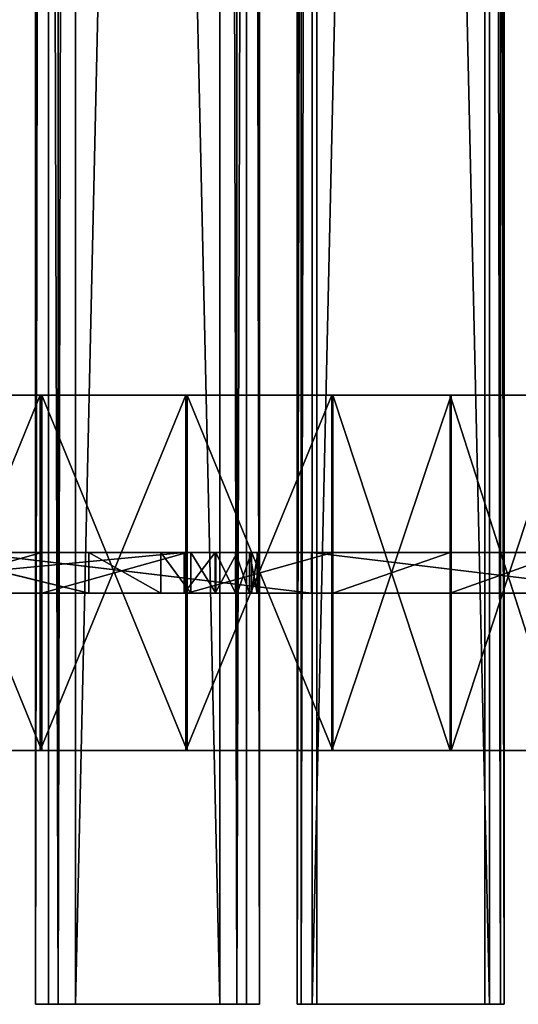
# Model space of a CAD drawing. Extents: x -1687 to 817, y -668 to 832.
# Tile 132 of 182: x 621 to 719, y -668 to -474. Entities that reach past the tile are written whole.
import ezdxf

# ---------------------------------------------------------------- set-up
doc = ezdxf.new("R2010")
doc.units = 0
doc.header["$LTSCALE"] = 25.4
doc.layers.get('0').update_dxf_attribs({"color": 13, "linetype": 'CONTINUOUS'})
doc.layers.add('STEEL', color=54, linetype='CONTINUOUS')
doc.layers.add('WOOD', color=253, linetype='CONTINUOUS')

# ---------------------------------------------------------------- blocks, each defined once
blk = doc.blocks.new('L006_07-00_001_DOMY_LNA_OB')
at = {"color": 0}
for p, q in [((0, 37), (0, 40, -3)), ((0, 40, -3), (0, 40, -37)), ((0, 40, -37), (0, 37, -40)), ((1500, 40, -37), (0, 40, -37)), ((0, 40, -3), (0, 40, -37)), ((0, 40, -3), (1500, 40, -3)), ((0, 40, -37), (0, 37, -40)), ((1500, 40, -37), (0, 40, -37)), ((0, 37), (0, 40, -3)), ((0, 40, -3), (1500, 40, -3)), ((0, 37, -40), (0, 3, -40)), ((0, 3), (0, 37)), ((0, 3), (0, 37)), ((1500, 37), (0, 37)), ((0, 37, -40), (0, 3, -40)), ((0, 37, -40), (1500, 37, -40)), ((0, 37, -40), (1500, 37, -40)), ((1500, 37), (0, 37)), ((0, 3, -40), (0, 0, -37)), ((0, 0, -3), (0, 3)), ((0, 3), (1500, 3)), ((1500, 3, -40), (0, 3, -40)), ((0, 3, -40), (0, 0, -37)), ((1500, 3, -40), (0, 3, -40)), ((0, 0, -3), (0, 3)), ((0, 3), (1500, 3)), ((0, 0, -37), (0, 0, -3)), ((0, 0, -37), (0, 0, -3)), ((0, 0, -37), (1500, 0, -37)), ((1500, 0, -3), (0, 0, -3)), ((0, 0, -37), (1500, 0, -37)), ((1500, 0, -3), (0, 0, -3))]:
    blk.add_line(p, q, dxfattribs=at)
at = {"color": 7}
mesh = blk.add_polyface(dxfattribs=at)
corners = [(0, 3), (0, 0, -37), (0, 0, -3), (0, 3, -40), (0, 37), (0, 37, -40), (0, 40, -3), (0, 40, -37)]
mesh.append_faces([[corners[k] for k in face] for face in [(0, 1, 2), (5, 6, 7)]], dxfattribs={"vtx0": -1, "color": 7})
mesh.append_faces([[corners[k] for k in face] for face in [(1, 0, 3), (3, 4, 5)]], dxfattribs={"vtx0": -1, "vtx1": -1, "color": 7})
mesh.append_faces([[corners[k] for k in face] for face in [(3, 0, 4), (5, 4, 6)]], dxfattribs={"vtx0": -1, "vtx2": -1, "color": 7})
mesh = blk.add_polyface(dxfattribs=at)
corners = [(0, 40, -3), (1500, 40, -37), (0, 40, -37), (1500, 40, -3)]
mesh.append_faces([[corners[k] for k in face] for face in [(0, 1, 2), (1, 0, 3)]], dxfattribs={"vtx0": -1, "color": 7})
mesh = blk.add_polyface(dxfattribs=at)
corners = [(1500, 40, -37), (0, 37, -40), (0, 40, -37), (1500, 37, -40)]
mesh.append_faces([[corners[k] for k in face] for face in [(0, 1, 2), (1, 0, 3)]], dxfattribs={"vtx0": -1, "color": 7})
mesh = blk.add_polyface(dxfattribs=at)
corners = [(0, 37), (1500, 40, -3), (0, 40, -3), (1500, 37)]
mesh.append_faces([[corners[k] for k in face] for face in [(0, 1, 2), (1, 0, 3)]], dxfattribs={"vtx0": -1, "color": 7})
mesh = blk.add_polyface(dxfattribs=at)
corners = [(1500, 3), (0, 37), (0, 3), (1500, 37)]
mesh.append_faces([[corners[k] for k in face] for face in [(0, 1, 2), (1, 0, 3)]], dxfattribs={"vtx0": -1, "color": 7})
mesh = blk.add_polyface(dxfattribs=at)
corners = [(1500, 37, -40), (0, 3, -40), (0, 37, -40), (1500, 3, -40)]
mesh.append_faces([[corners[k] for k in face] for face in [(0, 1, 2), (1, 0, 3)]], dxfattribs={"vtx0": -1, "color": 7})
mesh = blk.add_polyface(dxfattribs=at)
corners = [(1500, 0, -37), (0, 3, -40), (1500, 3, -40), (0, 0, -37)]
mesh.append_faces([[corners[k] for k in face] for face in [(0, 1, 2), (1, 0, 3)]], dxfattribs={"vtx0": -1, "color": 7})
mesh = blk.add_polyface(dxfattribs=at)
corners = [(1500, 0, -3), (0, 3), (0, 0, -3), (1500, 3)]
mesh.append_faces([[corners[k] for k in face] for face in [(0, 1, 2), (1, 0, 3)]], dxfattribs={"vtx0": -1, "color": 7})
mesh = blk.add_polyface(dxfattribs=at)
corners = [(1500, 0, -3), (0, 0, -37), (1500, 0, -37), (0, 0, -3)]
mesh.append_faces([[corners[k] for k in face] for face in [(0, 1, 2), (1, 0, 3)]], dxfattribs={"vtx0": -1, "color": 7})
blk = doc.blocks.new('LUSTROL006_05-01_000_DOMY_')
at = {"color": 0}
for p, q in [((529.32, 388.18, 34), (558.06, 391.53, -36)), ((558.06, 391.53, -36), (529.32, 388.18, -36)), ((529.32, 388.18, 34), (558.06, 391.53, -36)), ((529.32, 388.18, 34), (558.06, 391.53, 34)), ((558.06, 391.53, -36), (529.32, 388.18, -36)), ((529.32, 388.18, 34), (558.06, 391.53, 34)), ((558.06, 391.53, -36), (558.06, 391.53, 34)), ((558.06, 391.53, 34), (581.61, 391.31, -36)), ((581.61, 391.31, -36), (558.06, 391.53, -36)), ((558.06, 391.53, 34), (581.61, 391.31, -36)), ((558.06, 391.53, 34), (581.61, 391.31, 34)), ((558.06, 391.53, -36), (558.06, 391.53, 34)), ((558.06, 391.53, -36), (558.27, 389.54, -36)), ((558.27, 389.54, 34), (558.06, 391.53, 34)), ((558.06, 391.53, -36), (558.27, 389.54, -36)), ((581.61, 391.31, -36), (558.06, 391.53, -36)), ((558.27, 389.54, 34), (558.06, 391.53, 34)), ((558.06, 391.53, 34), (581.61, 391.31, 34)), ((581.61, 391.31, 34), (581.61, 391.31, -36)), ((581.61, 391.31, 34), (581.61, 391.31, -36)), ((581.61, 391.31, 34), (604.5, 385.77, -36)), ((604.5, 385.77, -36), (581.61, 391.31, -36)), ((581.61, 391.31, 34), (604.5, 385.77, -36)), ((581.61, 391.31, 34), (604.5, 385.77, 34)), ((604.5, 385.77, -36), (581.61, 391.31, -36)), ((581.61, 391.31, 34), (604.5, 385.77, 34)), ((500.66, 384.19, 34), (529.32, 388.18, -36)), ((529.32, 388.18, -36), (500.66, 384.19, -36)), ((500.66, 384.19, 34), (529.32, 388.18, -36)), ((500.66, 384.19, 34), (529.32, 388.18, 34)), ((529.32, 388.18, -36), (500.66, 384.19, -36)), ((500.66, 384.19, 34), (529.32, 388.18, 34)), ((529.32, 388.18, 34), (529.32, 388.18, -36)), ((529.32, 388.18, 34), (529.32, 388.18, -36)), ((529.57, 386.2, -5), (558.27, 389.54, -5)), ((558.27, 389.54, 3), (529.57, 386.2, 3)), ((558.27, 389.54, -5), (529.57, 386.2, 3)), ((558.27, 389.54, 3), (529.57, 386.2, 3)), ((558.27, 389.54, -5), (529.57, 386.2, 3)), ((529.57, 386.2, -5), (558.27, 389.54, -5)), ((529.57, 386.2, -36), (558.27, 389.54, 34)), ((558.27, 389.54, 34), (529.57, 386.2, 34)), ((529.57, 386.2, -36), (558.27, 389.54, 34)), ((529.57, 386.2, -36), (558.27, 389.54, -36)), ((529.57, 386.2, -36), (558.27, 389.54, -36)), ((558.27, 389.54, 34), (529.57, 386.2, 34)), ((558.27, 389.54, -5), (581.36, 389.32, -5)), ((581.36, 389.32, 3), (558.27, 389.54, 3)), ((558.27, 389.54, 3), (558.27, 389.54, -5)), ((581.36, 389.32, -5), (558.27, 389.54, 3)), ((581.36, 389.32, 3), (558.27, 389.54, 3)), ((581.36, 389.32, -5), (558.27, 389.54, 3)), ((558.27, 389.54, -5), (581.36, 389.32, -5)), ((558.27, 389.54, 3), (558.27, 389.54, -5)), ((558.27, 389.54, -36), (558.27, 389.54, 34)), ((581.36, 389.32, 34), (558.27, 389.54, -36)), ((558.27, 389.54, -36), (581.36, 389.32, -36)), ((581.36, 389.32, 34), (558.27, 389.54, -36)), ((581.36, 389.32, 34), (558.27, 389.54, 34)), ((558.27, 389.54, -36), (558.27, 389.54, 34)), ((558.27, 389.54, -36), (581.36, 389.32, -36)), ((581.36, 389.32, 34), (558.27, 389.54, 34)), ((581.36, 389.32, -5), (603.81, 383.89, -5)), ((603.81, 383.89, 3), (581.36, 389.32, 3)), ((603.81, 383.89, -5), (581.36, 389.32, 3)), ((603.81, 383.89, 3), (581.36, 389.32, 3)), ((603.81, 383.89, -5), (581.36, 389.32, 3)), ((581.36, 389.32, -5), (603.81, 383.89, -5)), ((581.36, 389.32, -5), (581.36, 389.32, 3)), ((581.36, 389.32, -5), (581.36, 389.32, 3)), ((603.81, 383.89, 34), (581.36, 389.32, -36)), ((581.36, 389.32, -36), (603.81, 383.89, -36)), ((603.81, 383.89, 34), (581.36, 389.32, -36)), ((603.81, 383.89, 34), (581.36, 389.32, 34)), ((581.36, 389.32, 34), (581.36, 389.32, -36)), ((581.36, 389.32, 34), (581.36, 389.32, -36)), ((581.36, 389.32, -36), (603.81, 383.89, -36)), ((603.81, 383.89, 34), (581.36, 389.32, 34)), ((500.96, 382.21, -5), (529.57, 386.2, -5)), ((529.57, 386.2, 3), (500.96, 382.21, 3)), ((529.57, 386.2, -5), (500.96, 382.21, 3)), ((529.57, 386.2, 3), (500.96, 382.21, 3)), ((529.57, 386.2, -5), (500.96, 382.21, 3)), ((500.96, 382.21, -5), (529.57, 386.2, -5)), ((500.96, 382.21, -36), (529.57, 386.2, 34)), ((529.57, 386.2, 34), (500.96, 382.21, 34)), ((500.96, 382.21, -36), (529.57, 386.2, 34)), ((500.96, 382.21, -36), (529.57, 386.2, -36)), ((500.96, 382.21, -36), (529.57, 386.2, -36)), ((529.57, 386.2, 34), (500.96, 382.21, 34)), ((529.57, 386.2, -5), (529.57, 386.2, 3)), ((529.57, 386.2, -5), (529.57, 386.2, 3)), ((529.57, 386.2, -36), (529.57, 386.2, 34)), ((529.57, 386.2, -36), (529.57, 386.2, 34)), ((472.1, 379.54, 34), (500.66, 384.19, -36)), ((500.66, 384.19, -36), (472.1, 379.54, -36)), ((472.1, 379.54, 34), (500.66, 384.19, -36)), ((472.1, 379.54, 34), (500.66, 384.19, 34)), ((500.66, 384.19, -36), (472.1, 379.54, -36)), ((472.1, 379.54, 34), (500.66, 384.19, 34)), ((500.66, 384.19, 34), (500.66, 384.19, -36)), ((500.66, 384.19, 34), (500.66, 384.19, -36)), ((472.44, 377.57, -5), (500.96, 382.21, -5)), ((500.96, 382.21, 3), (472.44, 377.57, 3)), ((500.96, 382.21, -5), (472.44, 377.57, 3)), ((500.96, 382.21, 3), (472.44, 377.57, 3)), ((500.96, 382.21, -5), (472.44, 377.57, 3)), ((472.44, 377.57, -5), (500.96, 382.21, -5)), ((472.44, 377.57, -36), (500.96, 382.21, 34)), ((500.96, 382.21, 34), (472.44, 377.57, 34)), ((472.44, 377.57, -36), (500.96, 382.21, 34)), ((472.44, 377.57, -36), (500.96, 382.21, -36)), ((472.44, 377.57, -36), (500.96, 382.21, -36)), ((500.96, 382.21, 34), (472.44, 377.57, 34)), ((500.96, 382.21, -5), (500.96, 382.21, 3)), ((500.96, 382.21, -5), (500.96, 382.21, 3)), ((500.96, 382.21, -36), (500.96, 382.21, 34)), ((500.96, 382.21, -36), (500.96, 382.21, 34)), ((554.08, 270.39, -5), (486.55, 283.31, -5)), ((486.55, 283.31, 3), (554.08, 270.39, 3)), ((554.08, 270.39, 3), (486.55, 283.31, -5)), ((554.08, 270.39, -5), (486.55, 283.31, -5)), ((554.08, 270.39, 3), (486.55, 283.31, -5)), ((486.55, 283.31, 3), (554.08, 270.39, 3)), ((620.43, 252.41, -5), (554.08, 270.39, -5)), ((554.08, 270.39, 3), (620.43, 252.41, 3)), ((620.43, 252.41, 3), (554.08, 270.39, -5)), ((620.43, 252.41, -5), (554.08, 270.39, -5)), ((620.43, 252.41, 3), (554.08, 270.39, -5)), ((554.08, 270.39, 3), (620.43, 252.41, 3)), ((554.08, 270.39, 3), (554.08, 270.39, -5)), ((554.08, 270.39, 3), (554.08, 270.39, -5)), ((510.23, 190.14, -5), (477.73, 198.95, -5)), ((477.73, 198.95, -5), (510.23, 190.14, 3)), ((477.73, 198.95, -5), (510.23, 190.14, 3)), ((477.73, 198.95, 3), (510.23, 190.14, 3)), ((510.23, 190.14, -5), (477.73, 198.95, -5)), ((477.73, 198.95, 3), (510.23, 190.14, 3)), ((524.39, 184.3, -5), (510.23, 190.14, -5)), ((510.23, 190.14, -5), (524.39, 184.3, 3)), ((510.23, 190.14, -5), (524.39, 184.3, 3)), ((510.23, 190.14, -5), (510.23, 190.14, 3)), ((510.23, 190.14, 3), (524.39, 184.3, 3)), ((510.23, 190.14, -5), (510.23, 190.14, 3)), ((524.39, 184.3, -5), (510.23, 190.14, -5)), ((510.23, 190.14, 3), (524.39, 184.3, 3)), ((530.31, 180.69, -5), (524.39, 184.3, -5)), ((524.39, 184.3, -5), (530.31, 180.69, 3)), ((524.39, 184.3, -5), (530.31, 180.69, 3)), ((524.39, 184.3, -5), (524.39, 184.3, 3)), ((524.39, 184.3, 3), (530.31, 180.69, 3)), ((524.39, 184.3, -5), (524.39, 184.3, 3)), ((530.31, 180.69, -5), (524.39, 184.3, -5)), ((524.39, 184.3, 3), (530.31, 180.69, 3)), ((535.26, 176.51, -5), (530.31, 180.69, -5)), ((530.31, 180.69, -5), (535.26, 176.51, 3)), ((530.31, 180.69, -5), (535.26, 176.51, 3)), ((530.31, 180.69, -5), (530.31, 180.69, 3)), ((530.31, 180.69, 3), (535.26, 176.51, 3)), ((530.31, 180.69, -5), (530.31, 180.69, 3)), ((535.26, 176.51, -5), (530.31, 180.69, -5)), ((530.31, 180.69, 3), (535.26, 176.51, 3)), ((539.14, 171.75, -5), (535.26, 176.51, -5)), ((535.26, 176.51, -5), (539.14, 171.75, 3)), ((535.26, 176.51, -5), (539.14, 171.75, 3)), ((535.26, 176.51, -5), (535.26, 176.51, 3)), ((535.26, 176.51, 3), (539.14, 171.75, 3)), ((535.26, 176.51, -5), (535.26, 176.51, 3)), ((539.14, 171.75, -5), (535.26, 176.51, -5)), ((535.26, 176.51, 3), (539.14, 171.75, 3)), ((541.87, 166.37, -5), (539.14, 171.75, -5)), ((539.14, 171.75, -5), (541.87, 166.37, 3)), ((539.14, 171.75, -5), (541.87, 166.37, 3)), ((539.14, 171.75, -5), (539.14, 171.75, 3)), ((539.14, 171.75, 3), (541.87, 166.37, 3)), ((539.14, 171.75, -5), (539.14, 171.75, 3)), ((541.87, 166.37, -5), (539.14, 171.75, -5)), ((539.14, 171.75, 3), (541.87, 166.37, 3)), ((543.36, 160.37, -5), (541.87, 166.37, -5)), ((541.87, 166.37, -5), (543.36, 160.37, 3)), ((541.87, 166.37, -5), (543.36, 160.37, 3)), ((541.87, 166.37, -5), (541.87, 166.37, 3)), ((541.87, 166.37, 3), (543.36, 160.37, 3)), ((541.87, 166.37, -5), (541.87, 166.37, 3)), ((543.36, 160.37, -5), (541.87, 166.37, -5)), ((541.87, 166.37, 3), (543.36, 160.37, 3)), ((543.52, 153.71, -5), (543.36, 160.37, -5)), ((543.36, 160.37, -5), (543.52, 153.71, 3)), ((543.36, 160.37, -5), (543.52, 153.71, 3)), ((543.36, 160.37, -5), (543.36, 160.37, 3)), ((543.36, 160.37, 3), (543.52, 153.71, 3)), ((543.36, 160.37, -5), (543.36, 160.37, 3)), ((543.52, 153.71, -5), (543.36, 160.37, -5)), ((543.36, 160.37, 3), (543.52, 153.71, 3)), ((542.25, 146.36, -5), (543.52, 153.71, -5)), ((543.52, 153.71, -5), (542.25, 146.36, 3)), ((543.52, 153.71, -5), (542.25, 146.36, 3)), ((543.52, 153.71, 3), (542.25, 146.36, 3)), ((542.25, 146.36, -5), (543.52, 153.71, -5)), ((543.52, 153.71, 3), (542.25, 146.36, 3)), ((543.52, 153.71, -5), (543.52, 153.71, 3)), ((543.52, 153.71, -5), (543.52, 153.71, 3)), ((539.47, 138.31, -5), (542.25, 146.36, -5)), ((542.25, 146.36, -5), (539.47, 138.31, 3)), ((542.25, 146.36, -5), (539.47, 138.31, 3)), ((542.25, 146.36, 3), (539.47, 138.31, 3)), ((539.47, 138.31, -5), (542.25, 146.36, -5)), ((542.25, 146.36, 3), (539.47, 138.31, 3)), ((542.25, 146.36, -5), (542.25, 146.36, 3)), ((542.25, 146.36, -5), (542.25, 146.36, 3)), ((535.09, 129.53, -5), (539.47, 138.31, -5)), ((539.47, 138.31, -5), (535.09, 129.53, 3)), ((539.47, 138.31, -5), (535.09, 129.53, 3)), ((539.47, 138.31, 3), (535.09, 129.53, 3)), ((535.09, 129.53, -5), (539.47, 138.31, -5)), ((539.47, 138.31, 3), (535.09, 129.53, 3)), ((539.47, 138.31, -5), (539.47, 138.31, 3)), ((539.47, 138.31, -5), (539.47, 138.31, 3)), ((529.02, 120, -5), (535.09, 129.53, -5)), ((535.09, 129.53, -5), (529.02, 120, 3)), ((535.09, 129.53, -5), (529.02, 120, 3)), ((535.09, 129.53, 3), (529.02, 120, 3)), ((529.02, 120, -5), (535.09, 129.53, -5)), ((535.09, 129.53, 3), (529.02, 120, 3)), ((535.09, 129.53, -5), (535.09, 129.53, 3)), ((535.09, 129.53, -5), (535.09, 129.53, 3)), ((445, 0, -5), (529.02, 120, -5)), ((529.02, 120, 3), (445, 0, 3)), ((445, 0, -5), (529.02, 120, -5)), ((529.02, 120, 3), (445, 0, 3)), ((529.02, 120, -5), (529.02, 120, 3)), ((529.02, 120, -5), (529.02, 120, 3))]:
    blk.add_line(p, q, dxfattribs=at)
at = {"color": 254}
mesh = blk.add_polyface(dxfattribs=at)
corners = [(500.66, 384.19, -36), (472.44, 377.57, -36), (472.1, 379.54, -36), (500.96, 382.21, -36), (529.32, 388.18, -36), (529.57, 386.2, -36), (558.06, 391.53, -36), (558.27, 389.54, -36)]
mesh.append_faces([[corners[k] for k in face] for face in [(0, 1, 2), (5, 6, 7)]], dxfattribs={"vtx0": -1, "color": 254})
mesh.append_faces([[corners[k] for k in face] for face in [(1, 0, 3), (3, 4, 5)]], dxfattribs={"vtx0": -1, "vtx1": -1, "color": 254})
mesh.append_faces([[corners[k] for k in face] for face in [(3, 0, 4), (5, 4, 6)]], dxfattribs={"vtx0": -1, "vtx2": -1, "color": 254})
mesh = blk.add_polyface(dxfattribs=at)
corners = [(472.44, 377.57, 34), (500.66, 384.19, 34), (472.1, 379.54, 34), (500.96, 382.21, 34), (529.32, 388.18, 34), (529.57, 386.2, 34), (558.06, 391.53, 34), (558.27, 389.54, 34)]
mesh.append_faces([[corners[k] for k in face] for face in [(0, 1, 2), (6, 5, 7)]], dxfattribs={"vtx0": -1, "color": 254})
mesh.append_faces([[corners[k] for k in face] for face in [(1, 3, 4), (4, 5, 6)]], dxfattribs={"vtx0": -1, "vtx1": -1, "color": 254})
mesh.append_faces([[corners[k] for k in face] for face in [(1, 0, 3), (4, 3, 5)]], dxfattribs={"vtx0": -1, "vtx2": -1, "color": 254})
mesh = blk.add_polyface(dxfattribs=at)
corners = [(529.32, 388.18, 34), (558.06, 391.53, -36), (529.32, 388.18, -36)]
mesh.append_faces([[corners[k] for k in face] for face in [(0, 1, 2)]], dxfattribs={"color": 254})
mesh = blk.add_polyface(dxfattribs=at)
corners = [(558.06, 391.53, 34), (558.06, 391.53, -36), (529.32, 388.18, 34)]
mesh.append_faces([[corners[k] for k in face] for face in [(0, 1, 2)]], dxfattribs={"color": 254})
mesh = blk.add_polyface(dxfattribs=at)
corners = [(558.06, 391.53, 34), (581.61, 391.31, -36), (558.06, 391.53, -36)]
mesh.append_faces([[corners[k] for k in face] for face in [(0, 1, 2)]], dxfattribs={"color": 254})
mesh = blk.add_polyface(dxfattribs=at)
corners = [(581.61, 391.31, 34), (581.61, 391.31, -36), (558.06, 391.53, 34)]
mesh.append_faces([[corners[k] for k in face] for face in [(0, 1, 2)]], dxfattribs={"color": 254})
mesh = blk.add_polyface(dxfattribs=at)
corners = [(581.61, 391.31, -36), (558.27, 389.54, -36), (558.06, 391.53, -36), (581.36, 389.32, -36), (603.81, 383.89, -36), (604.5, 385.77, -36), (624.45, 373.53, -36), (625.55, 375.2, -36)]
mesh.append_faces([[corners[k] for k in face] for face in [(0, 1, 2), (6, 5, 7)]], dxfattribs={"vtx0": -1, "color": 254})
mesh.append_faces([[corners[k] for k in face] for face in [(1, 0, 3), (3, 0, 4), (4, 5, 6)]], dxfattribs={"vtx0": -1, "vtx1": -1, "color": 254})
mesh.append_faces([[corners[k] for k in face] for face in [(4, 0, 5)]], dxfattribs={"vtx0": -1, "vtx2": -1, "color": 254})
mesh = blk.add_polyface(dxfattribs=at)
corners = [(558.27, 389.54, 34), (581.61, 391.31, 34), (558.06, 391.53, 34), (581.36, 389.32, 34), (603.81, 383.89, 34), (604.5, 385.77, 34), (624.45, 373.53, 34), (625.55, 375.2, 34)]
mesh.append_faces([[corners[k] for k in face] for face in [(0, 1, 2), (5, 6, 7)]], dxfattribs={"vtx0": -1, "color": 254})
mesh.append_faces([[corners[k] for k in face] for face in [(1, 4, 5)]], dxfattribs={"vtx0": -1, "vtx1": -1, "color": 254})
mesh.append_faces([[corners[k] for k in face] for face in [(1, 0, 3), (1, 3, 4), (5, 4, 6)]], dxfattribs={"vtx0": -1, "vtx2": -1, "color": 254})
mesh = blk.add_polyface(dxfattribs=at)
corners = [(581.61, 391.31, 34), (604.5, 385.77, -36), (581.61, 391.31, -36)]
mesh.append_faces([[corners[k] for k in face] for face in [(0, 1, 2)]], dxfattribs={"color": 254})
mesh = blk.add_polyface(dxfattribs=at)
corners = [(604.5, 385.77, 34), (604.5, 385.77, -36), (581.61, 391.31, 34)]
mesh.append_faces([[corners[k] for k in face] for face in [(0, 1, 2)]], dxfattribs={"color": 254})
mesh = blk.add_polyface(dxfattribs=at)
corners = [(43.14, 344.48, -5), (40.69, 319.89, -5), (40.54, 332.32, -5), (43.58, 307.8, -5), (48.37, 355.76, -5), (54.73, 280.71, -5), (55.96, 365.6, -5), (68.22, 254.71, -5), (65.55, 373.53, -5), (86.19, 383.89, -5), (83.95, 230, -5), (195.99, 70, -5), (108.64, 389.32, -5), (131.73, 389.54, -5), (160.43, 386.2, -5), (189.04, 382.21, -5), (217.56, 377.57, -5), (222.15, 84.62, -5), (230.37, 274.4, -5), (231.56, 278.74, -5), (257.2, 371.59, -5), (230.18, 269.89, -5), (233.69, 282.71, -5), (236.66, 286.1, -5), (240.31, 288.75, -5), (244.46, 290.5, -5), (248.9, 291.28, -5), (298.42, 293.46, -5), (297.07, 367.41, -5), (337.09, 365.06, -5), (345, 293.68, -5), (339.72, 364.98, -5), (342.36, 364.91, -5), (345, 364.87, -5), (347.64, 364.91, -5), (349.55, 293.68, -5), (350.28, 364.98, -5), (418.25, 291.09, -5), (352.91, 365.06, -5), (392.93, 367.41, -5), (432.8, 371.59, -5), (486.55, 283.31, -5), (472.44, 377.57, -5), (500.96, 382.21, -5), (554.08, 270.39, -5), (529.57, 386.2, -5), (558.27, 389.54, -5), (620.43, 252.41, -5), (581.36, 389.32, -5), (603.81, 383.89, -5), (624.45, 373.53, -5), (630.23, 270.33, -5), (634.04, 365.6, -5), (638.9, 288.81, -5), (641.63, 355.76, -5), (646.42, 307.8, -5), (646.86, 344.48, -5), (649.31, 319.89, -5), (649.46, 332.32, -5), (245.96, 96.65, -5), (232.16, 253.93, -5), (235.92, 237.88, -5), (241.54, 222.39, -5), (249.18, 208.02, -5), (267.33, 106.16, -5), (255.46, 200.41, -5), (263.4, 194.57, -5), (272.54, 190.85, -5), (286.16, 113.2, -5), (282.31, 189.48, -5), (292.11, 190.55, -5), (302.35, 117.84, -5), (322.2, 196.97, -5), (315.8, 120.15, -5), (326.41, 120.18, -5), (349.93, 201.55, -5), (330.62, 119.37, -5), (334.09, 118.01, -5), (335.54, 117.13, -5), (336.8, 116.11, -5), (337.86, 114.97, -5), (338.74, 113.69, -5), (339.41, 112.28, -5), (339.89, 110.75, -5), (340.25, 107.29, -5), (278.2, 28.78, -5), (445, 0, -5), (245, 0, -5), (297.5, 46.32, -5), (313.09, 62.16, -5), (325.06, 76.25, -5), (333.52, 88.51, -5), (338.55, 98.87, -5), (339.81, 103.33, -5), (375.51, 204.46, -5), (399.11, 205.83, -5), (420.94, 205.82, -5), (441.19, 204.57, -5), (460.06, 202.23, -5), (529.02, 120, -5), (477.73, 198.95, -5), (510.23, 190.14, -5), (524.39, 184.3, -5), (530.31, 180.69, -5), (535.09, 129.53, -5), (535.26, 176.51, -5), (539.47, 138.31, -5), (539.14, 171.75, -5), (541.87, 166.37, -5), (542.25, 146.36, -5), (543.36, 160.37, -5), (543.52, 153.71, -5)]
mesh.append_faces([[corners[k] for k in face] for face in [(0, 1, 2), (57, 56, 58), (85, 86, 87), (109, 110, 111)]], dxfattribs={"vtx0": -1, "color": 254})
mesh.append_faces([[corners[k] for k in face] for face in [(1, 0, 3), (3, 4, 5), (5, 6, 7), (7, 9, 10), (10, 9, 11), (11, 16, 17), (18, 16, 19), (19, 20, 22), (22, 20, 23), (23, 20, 24), (24, 20, 25), (25, 20, 26), (26, 20, 27), (27, 29, 30), (30, 34, 35), (35, 36, 37), (37, 40, 41), (41, 43, 44), (44, 46, 47), (47, 50, 51), (51, 52, 53), (53, 54, 55), (55, 56, 57), (59, 63, 64), (64, 67, 68), (68, 70, 71), (71, 72, 73), (73, 72, 74), (74, 75, 76), (76, 75, 77), (77, 75, 78), (78, 75, 79), (79, 75, 80), (80, 75, 81), (81, 75, 82), (82, 75, 83), (83, 75, 84), (86, 98, 99), (99, 103, 104), (104, 105, 106), (106, 108, 109)]], dxfattribs={"vtx0": -1, "vtx1": -1, "color": 254})
mesh.append_faces([[corners[k] for k in face] for face in [(17, 16, 18), (86, 84, 75)]], dxfattribs={"vtx0": -1, "vtx1": -1, "vtx2": -1, "color": 254})
mesh.append_faces([[corners[k] for k in face] for face in [(3, 0, 4), (5, 4, 6), (7, 6, 8), (7, 8, 9), (11, 9, 12), (11, 12, 13), (11, 13, 14), (11, 14, 15), (11, 15, 16), (19, 16, 20), (17, 18, 21), (27, 20, 28), (27, 28, 29), (30, 29, 31), (30, 31, 32), (30, 32, 33), (30, 33, 34), (35, 34, 36), (37, 36, 38), (37, 38, 39), (37, 39, 40), (41, 40, 42), (41, 42, 43), (44, 43, 45), (44, 45, 46), (47, 46, 48), (47, 48, 49), (47, 49, 50), (51, 50, 52), (53, 52, 54), (55, 54, 56), (21, 59, 17), (59, 21, 60), (59, 60, 61), (59, 61, 62), (59, 62, 63), (64, 63, 65), (64, 65, 66), (64, 66, 67), (68, 67, 69), (68, 69, 70), (71, 70, 72), (74, 72, 75), (86, 85, 88), (86, 88, 89), (86, 89, 90), (86, 90, 91), (86, 91, 92), (86, 92, 93), (86, 93, 84), (86, 75, 94), (86, 94, 95), (86, 95, 96), (86, 96, 97), (86, 97, 98), (99, 98, 100), (99, 100, 101), (99, 101, 102), (99, 102, 103), (104, 103, 105), (106, 105, 107), (106, 107, 108), (109, 108, 110)]], dxfattribs={"vtx0": -1, "vtx2": -1, "color": 254})
mesh = blk.add_polyface(dxfattribs=at)
corners = [(445, 0, 3), (278.2, 28.78, 3), (245, 0, 3), (297.5, 46.32, 3), (313.09, 62.16, 3), (325.06, 76.25, 3), (333.52, 88.51, 3), (338.55, 98.87, 3), (339.81, 103.33, 3), (340.25, 107.29, 3), (349.93, 201.55, 3), (375.51, 204.46, 3), (399.11, 205.83, 3), (420.94, 205.82, 3), (441.19, 204.57, 3), (460.06, 202.23, 3), (529.02, 120, 3), (477.73, 198.95, 3), (510.23, 190.14, 3), (524.39, 184.3, 3), (530.31, 180.69, 3), (535.09, 129.53, 3), (535.26, 176.51, 3), (539.47, 138.31, 3), (539.14, 171.75, 3), (541.87, 166.37, 3), (542.25, 146.36, 3), (543.36, 160.37, 3), (543.52, 153.71, 3), (245.96, 96.65, 3), (230.18, 269.89, 3), (222.15, 84.62, 3), (232.16, 253.93, 3), (235.92, 237.88, 3), (241.54, 222.39, 3), (249.18, 208.02, 3), (267.33, 106.16, 3), (255.46, 200.41, 3), (263.4, 194.57, 3), (272.54, 190.85, 3), (286.16, 113.2, 3), (282.31, 189.48, 3), (292.11, 190.55, 3), (302.35, 117.84, 3), (322.2, 196.97, 3), (315.8, 120.15, 3), (326.41, 120.18, 3), (330.62, 119.37, 3), (334.09, 118.01, 3), (335.54, 117.13, 3), (336.8, 116.11, 3), (337.86, 114.97, 3), (338.74, 113.69, 3), (339.41, 112.28, 3), (339.89, 110.75, 3), (40.69, 319.89, 3), (43.14, 344.48, 3), (40.54, 332.32, 3), (43.58, 307.8, 3), (48.37, 355.76, 3), (54.73, 280.71, 3), (55.96, 365.6, 3), (68.22, 254.71, 3), (65.55, 373.53, 3), (86.19, 383.89, 3), (83.95, 230, 3), (195.99, 70, 3), (108.64, 389.32, 3), (131.73, 389.54, 3), (160.43, 386.2, 3), (189.04, 382.21, 3), (217.56, 377.57, 3), (230.37, 274.4, 3), (231.56, 278.74, 3), (257.2, 371.59, 3), (233.69, 282.71, 3), (236.66, 286.1, 3), (240.31, 288.75, 3), (244.46, 290.5, 3), (248.9, 291.28, 3), (298.42, 293.46, 3), (297.07, 367.41, 3), (337.09, 365.06, 3), (345, 293.68, 3), (339.72, 364.98, 3), (342.36, 364.91, 3), (345, 364.87, 3), (349.55, 293.68, 3), (347.64, 364.91, 3), (350.28, 364.98, 3), (418.25, 291.09, 3), (352.91, 365.06, 3), (392.93, 367.41, 3), (432.8, 371.59, 3), (486.55, 283.31, 3), (472.44, 377.57, 3), (500.96, 382.21, 3), (554.08, 270.39, 3), (529.57, 386.2, 3), (558.27, 389.54, 3), (620.43, 252.41, 3), (581.36, 389.32, 3), (603.81, 383.89, 3), (624.45, 373.53, 3), (630.23, 270.33, 3), (634.04, 365.6, 3), (638.9, 288.81, 3), (641.63, 355.76, 3), (646.42, 307.8, 3), (646.86, 344.48, 3), (649.31, 319.89, 3), (649.46, 332.32, 3)]
mesh.append_faces([[corners[k] for k in face] for face in [(0, 1, 2), (27, 26, 28), (55, 56, 57), (109, 110, 111)]], dxfattribs={"vtx0": -1, "color": 254})
mesh.append_faces([[corners[k] for k in face] for face in [(1, 0, 3), (3, 0, 4), (4, 0, 5), (5, 0, 6), (6, 0, 7), (7, 0, 8), (8, 0, 9), (10, 0, 11), (11, 0, 12), (12, 0, 13), (13, 0, 14), (14, 0, 15), (15, 16, 17), (17, 16, 18), (18, 16, 19), (19, 16, 20), (20, 21, 22), (22, 23, 24), (24, 23, 25), (25, 26, 27), (29, 30, 31), (30, 29, 32), (32, 29, 33), (33, 29, 34), (34, 29, 35), (35, 36, 37), (37, 36, 38), (38, 36, 39), (39, 40, 41), (41, 40, 42), (42, 43, 44), (44, 46, 10), (56, 58, 59), (59, 60, 61), (61, 62, 63), (63, 62, 64), (64, 66, 67), (67, 66, 68), (68, 66, 69), (69, 66, 70), (70, 66, 71), (71, 73, 74), (72, 31, 30), (74, 80, 81), (81, 80, 82), (82, 83, 84), (84, 83, 85), (85, 83, 86), (86, 87, 88), (88, 87, 89), (89, 90, 91), (91, 90, 92), (92, 90, 93), (93, 94, 95), (95, 94, 96), (96, 97, 98), (98, 97, 99), (99, 100, 101), (101, 100, 102), (102, 100, 103), (103, 104, 105), (105, 106, 107), (107, 108, 109)]], dxfattribs={"vtx0": -1, "vtx1": -1, "color": 254})
mesh.append_faces([[corners[k] for k in face] for face in [(9, 0, 10), (71, 31, 72)]], dxfattribs={"vtx0": -1, "vtx1": -1, "vtx2": -1, "color": 254})
mesh.append_faces([[corners[k] for k in face] for face in [(15, 0, 16), (20, 16, 21), (22, 21, 23), (25, 23, 26), (35, 29, 36), (39, 36, 40), (42, 40, 43), (44, 43, 45), (44, 45, 46), (10, 46, 47), (10, 47, 48), (10, 48, 49), (10, 49, 50), (10, 50, 51), (10, 51, 52), (10, 52, 53), (10, 53, 54), (10, 54, 9), (56, 55, 58), (59, 58, 60), (61, 60, 62), (64, 62, 65), (64, 65, 66), (71, 66, 31), (71, 72, 73), (74, 73, 75), (74, 75, 76), (74, 76, 77), (74, 77, 78), (74, 78, 79), (74, 79, 80), (82, 80, 83), (86, 83, 87), (89, 87, 90), (93, 90, 94), (96, 94, 97), (99, 97, 100), (103, 100, 104), (105, 104, 106), (107, 106, 108), (109, 108, 110)]], dxfattribs={"vtx0": -1, "vtx2": -1, "color": 254})
mesh = blk.add_polyface(dxfattribs=at)
corners = [(500.66, 384.19, 34), (529.32, 388.18, -36), (500.66, 384.19, -36)]
mesh.append_faces([[corners[k] for k in face] for face in [(0, 1, 2)]], dxfattribs={"color": 254})
mesh = blk.add_polyface(dxfattribs=at)
corners = [(529.32, 388.18, 34), (529.32, 388.18, -36), (500.66, 384.19, 34)]
mesh.append_faces([[corners[k] for k in face] for face in [(0, 1, 2)]], dxfattribs={"color": 254})
mesh = blk.add_polyface(dxfattribs=at)
corners = [(558.27, 389.54, 3), (558.27, 389.54, -5), (529.57, 386.2, 3)]
mesh.append_faces([[corners[k] for k in face] for face in [(0, 1, 2)]], dxfattribs={"color": 254})
mesh = blk.add_polyface(dxfattribs=at)
corners = [(529.57, 386.2, 3), (558.27, 389.54, -5), (529.57, 386.2, -5)]
mesh.append_faces([[corners[k] for k in face] for face in [(0, 1, 2)]], dxfattribs={"color": 254})
mesh = blk.add_polyface(dxfattribs=at)
corners = [(529.57, 386.2, 34), (529.57, 386.2, -36), (558.27, 389.54, 34)]
mesh.append_faces([[corners[k] for k in face] for face in [(0, 1, 2)]], dxfattribs={"color": 254})
mesh = blk.add_polyface(dxfattribs=at)
corners = [(558.27, 389.54, 34), (529.57, 386.2, -36), (558.27, 389.54, -36)]
mesh.append_faces([[corners[k] for k in face] for face in [(0, 1, 2)]], dxfattribs={"color": 254})
mesh = blk.add_polyface(dxfattribs=at)
corners = [(581.36, 389.32, 3), (581.36, 389.32, -5), (558.27, 389.54, 3)]
mesh.append_faces([[corners[k] for k in face] for face in [(0, 1, 2)]], dxfattribs={"color": 254})
mesh = blk.add_polyface(dxfattribs=at)
corners = [(558.27, 389.54, 3), (581.36, 389.32, -5), (558.27, 389.54, -5)]
mesh.append_faces([[corners[k] for k in face] for face in [(0, 1, 2)]], dxfattribs={"color": 254})
mesh = blk.add_polyface(dxfattribs=at)
corners = [(581.36, 389.32, 34), (558.27, 389.54, -36), (581.36, 389.32, -36)]
mesh.append_faces([[corners[k] for k in face] for face in [(0, 1, 2)]], dxfattribs={"color": 254})
mesh = blk.add_polyface(dxfattribs=at)
corners = [(558.27, 389.54, 34), (558.27, 389.54, -36), (581.36, 389.32, 34)]
mesh.append_faces([[corners[k] for k in face] for face in [(0, 1, 2)]], dxfattribs={"color": 254})
mesh = blk.add_polyface(dxfattribs=at)
corners = [(603.81, 383.89, 3), (603.81, 383.89, -5), (581.36, 389.32, 3)]
mesh.append_faces([[corners[k] for k in face] for face in [(0, 1, 2)]], dxfattribs={"color": 254})
mesh = blk.add_polyface(dxfattribs=at)
corners = [(581.36, 389.32, 3), (603.81, 383.89, -5), (581.36, 389.32, -5)]
mesh.append_faces([[corners[k] for k in face] for face in [(0, 1, 2)]], dxfattribs={"color": 254})
mesh = blk.add_polyface(dxfattribs=at)
corners = [(603.81, 383.89, 34), (581.36, 389.32, -36), (603.81, 383.89, -36)]
mesh.append_faces([[corners[k] for k in face] for face in [(0, 1, 2)]], dxfattribs={"color": 254})
mesh = blk.add_polyface(dxfattribs=at)
corners = [(581.36, 389.32, 34), (581.36, 389.32, -36), (603.81, 383.89, 34)]
mesh.append_faces([[corners[k] for k in face] for face in [(0, 1, 2)]], dxfattribs={"color": 254})
mesh = blk.add_polyface(dxfattribs=at)
corners = [(529.57, 386.2, 3), (529.57, 386.2, -5), (500.96, 382.21, 3)]
mesh.append_faces([[corners[k] for k in face] for face in [(0, 1, 2)]], dxfattribs={"color": 254})
mesh = blk.add_polyface(dxfattribs=at)
corners = [(500.96, 382.21, 3), (529.57, 386.2, -5), (500.96, 382.21, -5)]
mesh.append_faces([[corners[k] for k in face] for face in [(0, 1, 2)]], dxfattribs={"color": 254})
mesh = blk.add_polyface(dxfattribs=at)
corners = [(500.96, 382.21, 34), (500.96, 382.21, -36), (529.57, 386.2, 34)]
mesh.append_faces([[corners[k] for k in face] for face in [(0, 1, 2)]], dxfattribs={"color": 254})
mesh = blk.add_polyface(dxfattribs=at)
corners = [(529.57, 386.2, 34), (500.96, 382.21, -36), (529.57, 386.2, -36)]
mesh.append_faces([[corners[k] for k in face] for face in [(0, 1, 2)]], dxfattribs={"color": 254})
mesh = blk.add_polyface(dxfattribs=at)
corners = [(472.1, 379.54, 34), (500.66, 384.19, -36), (472.1, 379.54, -36)]
mesh.append_faces([[corners[k] for k in face] for face in [(0, 1, 2)]], dxfattribs={"color": 254})
mesh = blk.add_polyface(dxfattribs=at)
corners = [(500.66, 384.19, 34), (500.66, 384.19, -36), (472.1, 379.54, 34)]
mesh.append_faces([[corners[k] for k in face] for face in [(0, 1, 2)]], dxfattribs={"color": 254})
mesh = blk.add_polyface(dxfattribs=at)
corners = [(500.96, 382.21, 3), (500.96, 382.21, -5), (472.44, 377.57, 3)]
mesh.append_faces([[corners[k] for k in face] for face in [(0, 1, 2)]], dxfattribs={"color": 254})
mesh = blk.add_polyface(dxfattribs=at)
corners = [(472.44, 377.57, 3), (500.96, 382.21, -5), (472.44, 377.57, -5)]
mesh.append_faces([[corners[k] for k in face] for face in [(0, 1, 2)]], dxfattribs={"color": 254})
mesh = blk.add_polyface(dxfattribs=at)
corners = [(472.44, 377.57, 34), (472.44, 377.57, -36), (500.96, 382.21, 34)]
mesh.append_faces([[corners[k] for k in face] for face in [(0, 1, 2)]], dxfattribs={"color": 254})
mesh = blk.add_polyface(dxfattribs=at)
corners = [(500.96, 382.21, 34), (472.44, 377.57, -36), (500.96, 382.21, -36)]
mesh.append_faces([[corners[k] for k in face] for face in [(0, 1, 2)]], dxfattribs={"color": 254})
mesh = blk.add_polyface(dxfattribs=at)
corners = [(554.08, 270.39, 3), (486.55, 283.31, -5), (554.08, 270.39, -5)]
mesh.append_faces([[corners[k] for k in face] for face in [(0, 1, 2)]], dxfattribs={"color": 254})
mesh = blk.add_polyface(dxfattribs=at)
corners = [(486.55, 283.31, 3), (486.55, 283.31, -5), (554.08, 270.39, 3)]
mesh.append_faces([[corners[k] for k in face] for face in [(0, 1, 2)]], dxfattribs={"color": 254})
mesh = blk.add_polyface(dxfattribs=at)
corners = [(620.43, 252.41, 3), (554.08, 270.39, -5), (620.43, 252.41, -5)]
mesh.append_faces([[corners[k] for k in face] for face in [(0, 1, 2)]], dxfattribs={"color": 254})
mesh = blk.add_polyface(dxfattribs=at)
corners = [(554.08, 270.39, 3), (554.08, 270.39, -5), (620.43, 252.41, 3)]
mesh.append_faces([[corners[k] for k in face] for face in [(0, 1, 2)]], dxfattribs={"color": 254})
mesh = blk.add_polyface(dxfattribs=at)
corners = [(510.23, 190.14, 3), (510.23, 190.14, -5), (477.73, 198.95, -5)]
mesh.append_faces([[corners[k] for k in face] for face in [(0, 1, 2)]], dxfattribs={"color": 254})
mesh = blk.add_polyface(dxfattribs=at)
corners = [(510.23, 190.14, 3), (477.73, 198.95, -5), (477.73, 198.95, 3)]
mesh.append_faces([[corners[k] for k in face] for face in [(0, 1, 2)]], dxfattribs={"color": 254})
mesh = blk.add_polyface(dxfattribs=at)
corners = [(524.39, 184.3, 3), (524.39, 184.3, -5), (510.23, 190.14, -5)]
mesh.append_faces([[corners[k] for k in face] for face in [(0, 1, 2)]], dxfattribs={"color": 254})
mesh = blk.add_polyface(dxfattribs=at)
corners = [(524.39, 184.3, 3), (510.23, 190.14, -5), (510.23, 190.14, 3)]
mesh.append_faces([[corners[k] for k in face] for face in [(0, 1, 2)]], dxfattribs={"color": 254})
mesh = blk.add_polyface(dxfattribs=at)
corners = [(530.31, 180.69, 3), (530.31, 180.69, -5), (524.39, 184.3, -5)]
mesh.append_faces([[corners[k] for k in face] for face in [(0, 1, 2)]], dxfattribs={"color": 254})
mesh = blk.add_polyface(dxfattribs=at)
corners = [(530.31, 180.69, 3), (524.39, 184.3, -5), (524.39, 184.3, 3)]
mesh.append_faces([[corners[k] for k in face] for face in [(0, 1, 2)]], dxfattribs={"color": 254})
mesh = blk.add_polyface(dxfattribs=at)
corners = [(535.26, 176.51, 3), (535.26, 176.51, -5), (530.31, 180.69, -5)]
mesh.append_faces([[corners[k] for k in face] for face in [(0, 1, 2)]], dxfattribs={"color": 254})
mesh = blk.add_polyface(dxfattribs=at)
corners = [(535.26, 176.51, 3), (530.31, 180.69, -5), (530.31, 180.69, 3)]
mesh.append_faces([[corners[k] for k in face] for face in [(0, 1, 2)]], dxfattribs={"color": 254})
mesh = blk.add_polyface(dxfattribs=at)
corners = [(535.26, 176.51, -5), (539.14, 171.75, 3), (539.14, 171.75, -5)]
mesh.append_faces([[corners[k] for k in face] for face in [(0, 1, 2)]], dxfattribs={"color": 254})
mesh = blk.add_polyface(dxfattribs=at)
corners = [(535.26, 176.51, -5), (535.26, 176.51, 3), (539.14, 171.75, 3)]
mesh.append_faces([[corners[k] for k in face] for face in [(0, 1, 2)]], dxfattribs={"color": 254})
mesh = blk.add_polyface(dxfattribs=at)
corners = [(539.14, 171.75, -5), (541.87, 166.37, 3), (541.87, 166.37, -5)]
mesh.append_faces([[corners[k] for k in face] for face in [(0, 1, 2)]], dxfattribs={"color": 254})
mesh = blk.add_polyface(dxfattribs=at)
corners = [(539.14, 171.75, -5), (539.14, 171.75, 3), (541.87, 166.37, 3)]
mesh.append_faces([[corners[k] for k in face] for face in [(0, 1, 2)]], dxfattribs={"color": 254})
mesh = blk.add_polyface(dxfattribs=at)
corners = [(541.87, 166.37, -5), (543.36, 160.37, 3), (543.36, 160.37, -5)]
mesh.append_faces([[corners[k] for k in face] for face in [(0, 1, 2)]], dxfattribs={"color": 254})
mesh = blk.add_polyface(dxfattribs=at)
corners = [(541.87, 166.37, 3), (543.36, 160.37, 3), (541.87, 166.37, -5)]
mesh.append_faces([[corners[k] for k in face] for face in [(0, 1, 2)]], dxfattribs={"color": 254})
mesh = blk.add_polyface(dxfattribs=at)
corners = [(543.36, 160.37, -5), (543.52, 153.71, 3), (543.52, 153.71, -5)]
mesh.append_faces([[corners[k] for k in face] for face in [(0, 1, 2)]], dxfattribs={"color": 254})
mesh = blk.add_polyface(dxfattribs=at)
corners = [(543.36, 160.37, 3), (543.52, 153.71, 3), (543.36, 160.37, -5)]
mesh.append_faces([[corners[k] for k in face] for face in [(0, 1, 2)]], dxfattribs={"color": 254})
mesh = blk.add_polyface(dxfattribs=at)
corners = [(543.52, 153.71, -5), (542.25, 146.36, 3), (542.25, 146.36, -5)]
mesh.append_faces([[corners[k] for k in face] for face in [(0, 1, 2)]], dxfattribs={"color": 254})
mesh = blk.add_polyface(dxfattribs=at)
corners = [(543.52, 153.71, -5), (543.52, 153.71, 3), (542.25, 146.36, 3)]
mesh.append_faces([[corners[k] for k in face] for face in [(0, 1, 2)]], dxfattribs={"color": 254})
mesh = blk.add_polyface(dxfattribs=at)
corners = [(542.25, 146.36, -5), (539.47, 138.31, 3), (539.47, 138.31, -5)]
mesh.append_faces([[corners[k] for k in face] for face in [(0, 1, 2)]], dxfattribs={"color": 254})
mesh = blk.add_polyface(dxfattribs=at)
corners = [(542.25, 146.36, 3), (539.47, 138.31, 3), (542.25, 146.36, -5)]
mesh.append_faces([[corners[k] for k in face] for face in [(0, 1, 2)]], dxfattribs={"color": 254})
mesh = blk.add_polyface(dxfattribs=at)
corners = [(539.47, 138.31, -5), (535.09, 129.53, 3), (535.09, 129.53, -5)]
mesh.append_faces([[corners[k] for k in face] for face in [(0, 1, 2)]], dxfattribs={"color": 254})
mesh = blk.add_polyface(dxfattribs=at)
corners = [(539.47, 138.31, -5), (539.47, 138.31, 3), (535.09, 129.53, 3)]
mesh.append_faces([[corners[k] for k in face] for face in [(0, 1, 2)]], dxfattribs={"color": 254})
mesh = blk.add_polyface(dxfattribs=at)
corners = [(535.09, 129.53, -5), (529.02, 120, 3), (529.02, 120, -5)]
mesh.append_faces([[corners[k] for k in face] for face in [(0, 1, 2)]], dxfattribs={"color": 254})
mesh = blk.add_polyface(dxfattribs=at)
corners = [(535.09, 129.53, -5), (535.09, 129.53, 3), (529.02, 120, 3)]
mesh.append_faces([[corners[k] for k in face] for face in [(0, 1, 2)]], dxfattribs={"color": 254})
mesh = blk.add_polyface(dxfattribs=at)
corners = [(529.02, 120, -5), (445, 0, 3), (445, 0, -5), (529.02, 120, 3)]
mesh.append_faces([[corners[k] for k in face] for face in [(0, 1, 2), (1, 0, 3)]], dxfattribs={"vtx0": -1, "color": 254})

msp = doc.modelspace()

# ---------------------------------------------------------------- block references
at = {"layer": 'STEEL', "color": 0, "extrusion": (-2.22045e-16, -1, 1.5786e-16), "rotation": 1.26858629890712e-09}
msp.add_blockref('LUSTROL006_05-01_000_DOMY_', (124.22, 1125, 584.18), dxfattribs=at)
at = {"layer": 'WOOD', "color": 0, "extrusion": (0.991306, -1.92404e-16, 0.131579), "rotation": 360}
msp.add_blockref('L006_07-00_001_DOMY_LNA_OB', (-668.18, 1413.92, 862.02), dxfattribs=at)
at = {"layer": 'WOOD', "color": 0, "extrusion": (0.999744, -2.2556e-16, -0.022632), "rotation": 360}
msp.add_blockref('L006_07-00_001_DOMY_LNA_OB', (-668.18, 1532.42, 680.92), dxfattribs=at)

doc.saveas('drawing.dxf')
